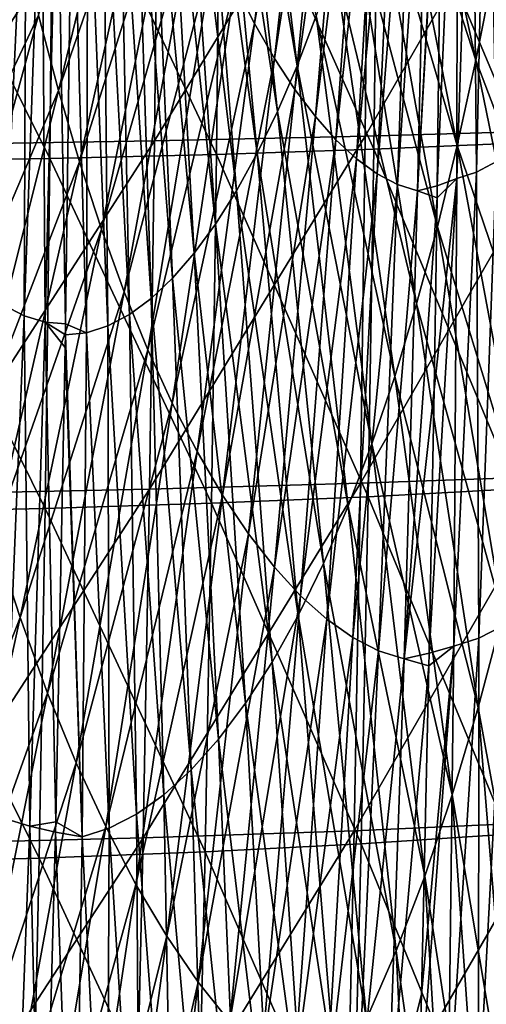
# Model space of a CAD drawing. Header units: millimetres. Extents: x 0 to 99, y -177 to 177.
# Tile 89 of 192: x 70 to 79, y -48 to -30. Entities that reach past the tile are written whole.
import ezdxf

# ---------------------------------------------------------------- set-up
doc = ezdxf.new("R2010")
doc.units = ezdxf.units.MM
doc.header["$LTSCALE"] = 26.699852
for name, color, linetype in [('11', 7, 'CONTINUOUS'), ('12', 7, 'CONTINUOUS'), ('13', 7, 'CONTINUOUS'), ('15', 7, 'CONTINUOUS'), ('16', 7, 'CONTINUOUS'), ('17', 7, 'CONTINUOUS')]:
    doc.layers.add(name, color=color, linetype=linetype)

msp = doc.modelspace()

# ---------------------------------------------------------------- linework, layer by layer
at = {"layer": '11', "color": 253, "linetype": 'Continuous', "true_color": 0x9ca8ab}
for points in [[(78.784, -23.751, 74.719), (78.6, -32.325, 74.436), (78.515, -23.9, 73.709), (78.784, -23.751, 74.719)], [(78.964, -32.13, 75.805), (78.6, -32.325, 74.436), (78.784, -23.751, 74.719), (78.964, -32.13, 75.805)], [(78.6, -32.325, 74.436), (78.239, -32.443, 73.08), (78.515, -23.9, 73.709), (78.6, -32.325, 74.436)], [(78.515, -23.9, 73.709), (78.239, -32.443, 73.08), (78.247, -23.99, 72.707), (78.515, -23.9, 73.709)], [(78.239, -32.443, 73.08), (77.88, -32.575, 71.744), (78.247, -23.99, 72.707), (78.239, -32.443, 73.08)], [(78.247, -23.99, 72.707), (77.88, -32.575, 71.744), (77.977, -24.628, 71.719), (78.247, -23.99, 72.707)], [(78.964, -32.13, 75.805), (78.642, -40.861, 75.19), (78.6, -32.325, 74.436), (78.964, -32.13, 75.805)], [(79.103, -40.622, 76.927), (78.642, -40.861, 75.19), (78.964, -32.13, 75.805), (79.103, -40.622, 76.927)], [(78.184, -41.006, 73.473), (77.731, -41.138, 71.783), (78.239, -32.443, 73.08), (78.184, -41.006, 73.473)], [(78.239, -32.443, 73.08), (77.731, -41.138, 71.783), (77.821, -36.313, 71.759), (78.239, -32.443, 73.08)], [(77.877, -32.798, 71.745), (78.239, -32.443, 73.08), (77.821, -36.313, 71.759), (77.877, -32.798, 71.745)], [(77.88, -32.575, 71.744), (78.239, -32.443, 73.08), (77.877, -32.798, 71.745), (77.88, -32.575, 71.744)], [(78.642, -40.861, 75.19), (78.184, -41.006, 73.473), (78.6, -32.325, 74.436), (78.642, -40.861, 75.19)], [(78.6, -32.325, 74.436), (78.184, -41.006, 73.473), (78.239, -32.443, 73.08), (78.6, -32.325, 74.436)], [(79.19, -49.174, 78.08), (78.631, -49.455, 75.969), (79.103, -40.622, 76.927), (79.19, -49.174, 78.08)], [(79.103, -40.622, 76.927), (78.631, -49.455, 75.969), (78.642, -40.861, 75.19), (79.103, -40.622, 76.927)], [(78.631, -49.455, 75.969), (78.076, -49.625, 73.884), (78.642, -40.861, 75.19), (78.631, -49.455, 75.969)], [(78.642, -40.861, 75.19), (78.076, -49.625, 73.884), (78.184, -41.006, 73.473), (78.642, -40.861, 75.19)], [(78.076, -49.625, 73.884), (77.526, -49.752, 71.836), (78.184, -41.006, 73.473), (78.076, -49.625, 73.884)], [(78.184, -41.006, 73.473), (77.526, -49.752, 71.836), (77.588, -47.388, 71.82), (78.184, -41.006, 73.473)], [(77.726, -41.37, 71.784), (78.184, -41.006, 73.473), (77.588, -47.388, 71.82), (77.726, -41.37, 71.784)], [(77.731, -41.138, 71.783), (78.184, -41.006, 73.473), (77.726, -41.37, 71.784), (77.731, -41.138, 71.783)]]:
    msp.add_3dface(points, dxfattribs=at)
at = {"layer": '12', "color": 253, "linetype": 'Continuous', "true_color": 0x9ca8ab}
for points in [[(74.177, -28.891, 58.118), (75.516, -21.889, 62.612), (74.537, -29.601, 59.429), (74.177, -28.891, 58.118)], [(75.516, -21.889, 62.612), (75.786, -22.37, 63.602), (74.537, -29.601, 59.429), (75.516, -21.889, 62.612)], [(74.537, -29.601, 59.429), (75.786, -22.37, 63.602), (74.903, -30.242, 60.767), (74.537, -29.601, 59.429)], [(75.786, -22.37, 63.602), (76.059, -22.799, 64.606), (74.903, -30.242, 60.767), (75.786, -22.37, 63.602)], [(74.903, -30.242, 60.767), (76.059, -22.799, 64.606), (75.275, -30.811, 62.126), (74.903, -30.242, 60.767)], [(76.059, -22.799, 64.606), (76.335, -23.175, 65.621), (75.275, -30.811, 62.126), (76.059, -22.799, 64.606)], [(75.275, -30.811, 62.126), (76.335, -23.175, 65.621), (75.649, -31.308, 63.5), (75.275, -30.811, 62.126)], [(76.335, -23.175, 65.621), (76.612, -23.495, 66.642), (75.649, -31.308, 63.5), (76.335, -23.175, 65.621)], [(75.649, -31.308, 63.5), (76.612, -23.495, 66.642), (76.026, -31.732, 64.884), (75.649, -31.308, 63.5)], [(76.612, -23.495, 66.642), (76.89, -23.76, 67.667), (76.026, -31.732, 64.884), (76.612, -23.495, 66.642)], [(76.026, -31.732, 64.884), (76.89, -23.76, 67.667), (76.402, -32.081, 66.271), (76.026, -31.732, 64.884)], [(76.89, -23.76, 67.667), (77.166, -23.968, 68.69), (76.402, -32.081, 66.271), (76.89, -23.76, 67.667)], [(76.402, -32.081, 66.271), (77.166, -23.968, 68.69), (76.778, -32.354, 67.657), (76.402, -32.081, 66.271)], [(77.166, -23.968, 68.69), (77.441, -24.118, 69.709), (76.778, -32.354, 67.657), (77.166, -23.968, 68.69)], [(76.778, -32.354, 67.657), (77.441, -24.118, 69.709), (77.15, -32.551, 69.035), (76.778, -32.354, 67.657)], [(77.441, -24.118, 69.709), (77.713, -24.209, 70.72), (77.15, -32.551, 69.035), (77.441, -24.118, 69.709)], [(70.584, -29.45, 45.723), (72.526, -24.335, 52.14), (70.951, -30.831, 47.036), (70.584, -29.45, 45.723)], [(72.526, -24.335, 52.14), (72.833, -25.372, 53.245), (70.951, -30.831, 47.036), (72.526, -24.335, 52.14)], [(77.15, -32.551, 69.035), (77.713, -24.209, 70.72), (77.517, -32.669, 70.399), (77.15, -32.551, 69.035)], [(77.713, -24.209, 70.72), (77.98, -24.252, 71.718), (77.517, -32.669, 70.399), (77.713, -24.209, 70.72)], [(77.98, -24.252, 71.718), (77.977, -24.628, 71.719), (77.517, -32.669, 70.399), (77.98, -24.252, 71.718)], [(77.977, -24.628, 71.719), (77.88, -32.575, 71.744), (77.517, -32.669, 70.399), (77.977, -24.628, 71.719)], [(70.951, -30.831, 47.036), (72.833, -25.372, 53.245), (71.335, -32.14, 48.413), (70.951, -30.831, 47.036)], [(72.833, -25.372, 53.245), (73.152, -26.35, 54.398), (71.335, -32.14, 48.413), (72.833, -25.372, 53.245)], [(71.335, -32.14, 48.413), (73.152, -26.35, 54.398), (71.736, -33.372, 49.853), (71.335, -32.14, 48.413)], [(73.152, -26.35, 54.398), (73.483, -27.263, 55.597), (71.736, -33.372, 49.853), (73.152, -26.35, 54.398)], [(71.736, -33.372, 49.853), (73.483, -27.263, 55.597), (72.153, -34.521, 51.356), (71.736, -33.372, 49.853)], [(73.483, -27.263, 55.597), (73.825, -28.111, 56.838), (72.153, -34.521, 51.356), (73.483, -27.263, 55.597)], [(70.235, -28.003, 44.476), (70.584, -29.45, 45.723), (68.445, -33.991, 38.85), (70.235, -28.003, 44.476)], [(72.153, -34.521, 51.356), (73.825, -28.111, 56.838), (72.586, -35.583, 52.918), (72.153, -34.521, 51.356)], [(73.825, -28.111, 56.838), (74.177, -28.891, 58.118), (72.586, -35.583, 52.918), (73.825, -28.111, 56.838)], [(72.586, -35.583, 52.918), (74.177, -28.891, 58.118), (73.031, -36.558, 54.531), (72.586, -35.583, 52.918)], [(74.177, -28.891, 58.118), (74.537, -29.601, 59.429), (73.031, -36.558, 54.531), (74.177, -28.891, 58.118)], [(68.445, -33.991, 38.85), (70.584, -29.45, 45.723), (68.862, -35.746, 40.33), (68.445, -33.991, 38.85)], [(70.584, -29.45, 45.723), (70.951, -30.831, 47.036), (68.862, -35.746, 40.33), (70.584, -29.45, 45.723)], [(73.031, -36.558, 54.531), (74.537, -29.601, 59.429), (73.488, -37.445, 56.187), (73.031, -36.558, 54.531)], [(74.537, -29.601, 59.429), (74.903, -30.242, 60.767), (73.488, -37.445, 56.187), (74.537, -29.601, 59.429)], [(73.488, -37.445, 56.187), (74.903, -30.242, 60.767), (73.953, -38.242, 57.88), (73.488, -37.445, 56.187)], [(74.903, -30.242, 60.767), (75.275, -30.811, 62.126), (73.953, -38.242, 57.88), (74.903, -30.242, 60.767)], [(68.862, -35.746, 40.33), (70.951, -30.831, 47.036), (69.302, -37.417, 41.893), (68.862, -35.746, 40.33)], [(70.951, -30.831, 47.036), (71.335, -32.14, 48.413), (69.302, -37.417, 41.893), (70.951, -30.831, 47.036)], [(73.953, -38.242, 57.88), (75.275, -30.811, 62.126), (74.425, -38.948, 59.602), (73.953, -38.242, 57.88)], [(75.275, -30.811, 62.126), (75.649, -31.308, 63.5), (74.425, -38.948, 59.602), (75.275, -30.811, 62.126)], [(74.425, -38.948, 59.602), (75.649, -31.308, 63.5), (74.901, -39.563, 61.343), (74.425, -38.948, 59.602)], [(75.649, -31.308, 63.5), (76.026, -31.732, 64.884), (74.901, -39.563, 61.343), (75.649, -31.308, 63.5)], [(74.901, -39.563, 61.343), (76.026, -31.732, 64.884), (75.38, -40.086, 63.098), (74.901, -39.563, 61.343)], [(76.026, -31.732, 64.884), (76.402, -32.081, 66.271), (75.38, -40.086, 63.098), (76.026, -31.732, 64.884)], [(75.38, -40.086, 63.098), (76.402, -32.081, 66.271), (75.859, -40.516, 64.857), (75.38, -40.086, 63.098)], [(76.402, -32.081, 66.271), (76.778, -32.354, 67.657), (75.859, -40.516, 64.857), (76.402, -32.081, 66.271)], [(69.302, -37.417, 41.893), (71.335, -32.14, 48.413), (69.763, -38.999, 43.538), (69.302, -37.417, 41.893)], [(71.335, -32.14, 48.413), (71.736, -33.372, 49.853), (69.763, -38.999, 43.538), (71.335, -32.14, 48.413)], [(75.859, -40.516, 64.857), (76.778, -32.354, 67.657), (76.335, -40.851, 66.613), (75.859, -40.516, 64.857)], [(76.778, -32.354, 67.657), (77.15, -32.551, 69.035), (76.335, -40.851, 66.613), (76.778, -32.354, 67.657)], [(76.335, -40.851, 66.613), (77.15, -32.551, 69.035), (76.807, -41.092, 68.358), (76.335, -40.851, 66.613)], [(77.15, -32.551, 69.035), (77.517, -32.669, 70.399), (76.807, -41.092, 68.358), (77.15, -32.551, 69.035)], [(77.88, -32.575, 71.744), (77.877, -32.798, 71.745), (77.517, -32.669, 70.399), (77.88, -32.575, 71.744)], [(76.807, -41.092, 68.358), (77.517, -32.669, 70.399), (77.272, -41.237, 70.085), (76.807, -41.092, 68.358)], [(77.517, -32.669, 70.399), (77.877, -32.798, 71.745), (77.272, -41.237, 70.085), (77.517, -32.669, 70.399)], [(77.877, -32.798, 71.745), (77.821, -36.313, 71.759), (77.272, -41.237, 70.085), (77.877, -32.798, 71.745)], [(69.763, -38.999, 43.538), (71.736, -33.372, 49.853), (70.246, -40.485, 45.264), (69.763, -38.999, 43.538)], [(71.736, -33.372, 49.853), (72.153, -34.521, 51.356), (70.246, -40.485, 45.264), (71.736, -33.372, 49.853)], [(70.246, -40.485, 45.264), (72.153, -34.521, 51.356), (70.749, -41.868, 47.07), (70.246, -40.485, 45.264)], [(72.153, -34.521, 51.356), (72.586, -35.583, 52.918), (70.749, -41.868, 47.07), (72.153, -34.521, 51.356)], [(70.749, -41.868, 47.07), (72.586, -35.583, 52.918), (71.272, -43.144, 48.952), (70.749, -41.868, 47.07)], [(72.586, -35.583, 52.918), (73.031, -36.558, 54.531), (71.272, -43.144, 48.952), (72.586, -35.583, 52.918)], [(77.821, -36.313, 71.759), (77.731, -41.138, 71.783), (77.272, -41.237, 70.085), (77.821, -36.313, 71.759)], [(71.272, -43.144, 48.952), (73.031, -36.558, 54.531), (71.813, -44.312, 50.901), (71.272, -43.144, 48.952)], [(73.031, -36.558, 54.531), (73.488, -37.445, 56.187), (71.813, -44.312, 50.901), (73.031, -36.558, 54.531)], [(71.813, -44.312, 50.901), (73.488, -37.445, 56.187), (72.367, -45.371, 52.907), (71.813, -44.312, 50.901)], [(73.488, -37.445, 56.187), (73.953, -38.242, 57.88), (72.367, -45.371, 52.907), (73.488, -37.445, 56.187)], [(72.367, -45.371, 52.907), (73.953, -38.242, 57.88), (72.933, -46.321, 54.96), (72.367, -45.371, 52.907)], [(73.953, -38.242, 57.88), (74.425, -38.948, 59.602), (72.933, -46.321, 54.96), (73.953, -38.242, 57.88)], [(72.933, -46.321, 54.96), (74.425, -38.948, 59.602), (73.507, -47.16, 57.049), (72.933, -46.321, 54.96)], [(74.425, -38.948, 59.602), (74.901, -39.563, 61.343), (73.507, -47.16, 57.049), (74.425, -38.948, 59.602)], [(69.763, -38.999, 43.538), (70.246, -40.485, 45.264), (68.117, -45.903, 38.65), (69.763, -38.999, 43.538)], [(73.507, -47.16, 57.049), (74.901, -39.563, 61.343), (74.087, -47.889, 59.165), (73.507, -47.16, 57.049)], [(74.901, -39.563, 61.343), (75.38, -40.086, 63.098), (74.087, -47.889, 59.165), (74.901, -39.563, 61.343)], [(74.087, -47.889, 59.165), (75.38, -40.086, 63.098), (74.67, -48.507, 61.297), (74.087, -47.889, 59.165)], [(75.38, -40.086, 63.098), (75.859, -40.516, 64.857), (74.67, -48.507, 61.297), (75.38, -40.086, 63.098)], [(68.117, -45.903, 38.65), (70.246, -40.485, 45.264), (68.68, -47.642, 40.658), (68.117, -45.903, 38.65)], [(70.246, -40.485, 45.264), (70.749, -41.868, 47.07), (68.68, -47.642, 40.658), (70.246, -40.485, 45.264)], [(74.67, -48.507, 61.297), (75.859, -40.516, 64.857), (75.252, -49.013, 63.434), (74.67, -48.507, 61.297)], [(75.859, -40.516, 64.857), (76.335, -40.851, 66.613), (75.252, -49.013, 63.434), (75.859, -40.516, 64.857)], [(75.252, -49.013, 63.434), (76.335, -40.851, 66.613), (75.832, -49.408, 65.568), (75.252, -49.013, 63.434)], [(76.335, -40.851, 66.613), (76.807, -41.092, 68.358), (75.832, -49.408, 65.568), (76.335, -40.851, 66.613)], [(75.832, -49.408, 65.568), (76.807, -41.092, 68.358), (76.405, -49.691, 67.686), (75.832, -49.408, 65.568)], [(76.807, -41.092, 68.358), (77.272, -41.237, 70.085), (76.405, -49.691, 67.686), (76.807, -41.092, 68.358)], [(76.405, -49.691, 67.686), (77.272, -41.237, 70.085), (76.969, -49.86, 69.78), (76.405, -49.691, 67.686)], [(77.272, -41.237, 70.085), (77.726, -41.37, 71.784), (76.969, -49.86, 69.78), (77.272, -41.237, 70.085)], [(77.731, -41.138, 71.783), (77.726, -41.37, 71.784), (77.272, -41.237, 70.085), (77.731, -41.138, 71.783)], [(77.726, -41.37, 71.784), (77.588, -47.388, 71.82), (76.969, -49.86, 69.78), (77.726, -41.37, 71.784)], [(68.68, -47.642, 40.658), (70.749, -41.868, 47.07), (69.27, -49.257, 42.766), (68.68, -47.642, 40.658)], [(70.749, -41.868, 47.07), (71.272, -43.144, 48.952), (69.27, -49.257, 42.766), (70.749, -41.868, 47.07)], [(69.27, -49.257, 42.766), (71.272, -43.144, 48.952), (69.884, -50.744, 44.969), (69.27, -49.257, 42.766)], [(71.272, -43.144, 48.952), (71.813, -44.312, 50.901), (69.884, -50.744, 44.969), (71.272, -43.144, 48.952)], [(69.884, -50.744, 44.969), (71.813, -44.312, 50.901), (70.52, -52.101, 47.255), (69.884, -50.744, 44.969)], [(71.813, -44.312, 50.901), (72.367, -45.371, 52.907), (70.52, -52.101, 47.255), (71.813, -44.312, 50.901)], [(70.52, -52.101, 47.255), (72.367, -45.371, 52.907), (71.173, -53.328, 49.611), (70.52, -52.101, 47.255)], [(72.367, -45.371, 52.907), (72.933, -46.321, 54.96), (71.173, -53.328, 49.611), (72.367, -45.371, 52.907)], [(71.173, -53.328, 49.611), (72.933, -46.321, 54.96), (71.84, -54.426, 52.027), (71.173, -53.328, 49.611)], [(72.933, -46.321, 54.96), (73.507, -47.16, 57.049), (71.84, -54.426, 52.027), (72.933, -46.321, 54.96)], [(71.84, -54.426, 52.027), (73.507, -47.16, 57.049), (72.518, -55.394, 54.487), (71.84, -54.426, 52.027)], [(73.507, -47.16, 57.049), (74.087, -47.889, 59.165), (72.518, -55.394, 54.487), (73.507, -47.16, 57.049)], [(77.588, -47.388, 71.82), (77.526, -49.752, 71.836), (76.969, -49.86, 69.78), (77.588, -47.388, 71.82)]]:
    msp.add_3dface(points, dxfattribs=at)
at = {"layer": '13', "color": 253, "linetype": 'Continuous', "true_color": 0x9ca8ab}
for points in [[(76.624, -25.318, 233.592), (76.559, -31.667, 233.255), (80.257, -25.238, 231.008), (76.624, -25.318, 233.592)], [(80.257, -25.238, 231.008), (76.559, -31.667, 233.255), (80.191, -31.562, 230.671), (80.257, -25.238, 231.008)], [(68.712, -25.433, 238.047), (68.636, -31.819, 237.698), (72.776, -25.383, 235.939), (68.712, -25.433, 238.047)], [(72.776, -25.383, 235.939), (68.636, -31.819, 237.698), (72.708, -31.753, 235.598), (72.776, -25.383, 235.939)], [(72.776, -25.383, 235.939), (72.708, -31.753, 235.598), (76.624, -25.318, 233.592), (72.776, -25.383, 235.939)], [(76.624, -25.318, 233.592), (72.708, -31.753, 235.598), (76.559, -31.667, 233.255), (76.624, -25.318, 233.592)], [(72.708, -31.753, 235.598), (72.617, -38.132, 235.157), (76.559, -31.667, 233.255), (72.708, -31.753, 235.598)], [(76.559, -31.667, 233.255), (72.617, -38.132, 235.157), (76.473, -38.025, 232.819), (76.559, -31.667, 233.255)], [(76.559, -31.667, 233.255), (76.473, -38.025, 232.819), (80.191, -31.562, 230.671), (76.559, -31.667, 233.255)], [(80.191, -31.562, 230.671), (76.473, -38.025, 232.819), (80.103, -37.892, 230.235), (80.191, -31.562, 230.671)], [(68.636, -31.819, 237.698), (68.535, -38.215, 237.249), (72.708, -31.753, 235.598), (68.636, -31.819, 237.698)], [(72.708, -31.753, 235.598), (68.535, -38.215, 237.249), (72.617, -38.132, 235.157), (72.708, -31.753, 235.598)], [(72.617, -38.132, 235.157), (72.5, -44.519, 234.605), (76.473, -38.025, 232.819), (72.617, -38.132, 235.157)], [(76.473, -38.025, 232.819), (72.5, -44.519, 234.605), (76.361, -44.387, 232.273), (76.473, -38.025, 232.819)], [(76.473, -38.025, 232.819), (76.361, -44.387, 232.273), (80.103, -37.892, 230.235), (76.473, -38.025, 232.819)], [(80.103, -37.892, 230.235), (76.361, -44.387, 232.273), (79.99, -44.224, 229.69), (80.103, -37.892, 230.235)], [(68.535, -38.215, 237.249), (68.408, -44.619, 236.687), (72.617, -38.132, 235.157), (68.535, -38.215, 237.249)], [(72.617, -38.132, 235.157), (68.408, -44.619, 236.687), (72.5, -44.519, 234.605), (72.617, -38.132, 235.157)], [(76.361, -44.387, 232.273), (76.221, -50.752, 231.604), (79.99, -44.224, 229.69), (76.361, -44.387, 232.273)], [(79.99, -44.224, 229.69), (76.221, -50.752, 231.604), (79.849, -50.556, 229.024), (79.99, -44.224, 229.69)], [(68.408, -44.619, 236.687), (68.25, -51.028, 235.999), (72.5, -44.519, 234.605), (68.408, -44.619, 236.687)], [(72.5, -44.519, 234.605), (68.25, -51.028, 235.999), (72.354, -50.909, 233.93), (72.5, -44.519, 234.605)], [(72.5, -44.519, 234.605), (72.354, -50.909, 233.93), (76.361, -44.387, 232.273), (72.5, -44.519, 234.605)], [(76.361, -44.387, 232.273), (72.354, -50.909, 233.93), (76.221, -50.752, 231.604), (76.361, -44.387, 232.273)]]:
    msp.add_3dface(points, dxfattribs=at)
at = {"layer": '15', "color": 253, "linetype": 'Continuous', "true_color": 0x9ca8ab}
for points in [[(74.341, -22.444, 85.419), (74.073, -23.072, 84.394), (75.315, -30.378, 89.65), (74.341, -22.444, 85.419)], [(75.663, -29.465, 90.99), (74.341, -22.444, 85.419), (75.315, -30.378, 89.65), (75.663, -29.465, 90.99)], [(74.073, -23.072, 84.394), (73.798, -23.645, 83.346), (74.955, -31.217, 88.268), (74.073, -23.072, 84.394)], [(75.315, -30.378, 89.65), (74.073, -23.072, 84.394), (74.955, -31.217, 88.268), (75.315, -30.378, 89.65)], [(73.798, -23.645, 83.346), (73.517, -24.163, 82.277), (74.586, -31.98, 86.851), (73.798, -23.645, 83.346)], [(74.955, -31.217, 88.268), (73.798, -23.645, 83.346), (74.586, -31.98, 86.851), (74.955, -31.217, 88.268)], [(77.198, -23.891, 96.935), (76.919, -25.126, 95.852), (78.584, -30.274, 103.073), (77.198, -23.891, 96.935)], [(78.906, -28.643, 104.341), (77.198, -23.891, 96.935), (78.584, -30.274, 103.073), (78.906, -28.643, 104.341)], [(73.517, -24.163, 82.277), (73.232, -24.625, 81.193), (74.207, -32.668, 85.405), (73.517, -24.163, 82.277)], [(74.586, -31.98, 86.851), (73.517, -24.163, 82.277), (74.207, -32.668, 85.405), (74.586, -31.98, 86.851)], [(73.232, -24.625, 81.193), (72.943, -25.028, 80.098), (73.822, -33.279, 83.936), (73.232, -24.625, 81.193)], [(74.207, -32.668, 85.405), (73.232, -24.625, 81.193), (73.822, -33.279, 83.936), (74.207, -32.668, 85.405)], [(72.943, -25.028, 80.098), (72.652, -25.372, 78.995), (73.432, -33.812, 82.451), (72.943, -25.028, 80.098)], [(73.822, -33.279, 83.936), (72.943, -25.028, 80.098), (73.432, -33.812, 82.451), (73.822, -33.279, 83.936)], [(76.919, -25.126, 95.852), (76.626, -26.306, 94.714), (78.242, -31.837, 101.733), (76.919, -25.126, 95.852)], [(78.584, -30.274, 103.073), (76.919, -25.126, 95.852), (78.242, -31.837, 101.733), (78.584, -30.274, 103.073)], [(72.652, -25.372, 78.995), (72.359, -25.657, 77.891), (73.038, -34.266, 80.956), (72.652, -25.372, 78.995)], [(73.432, -33.812, 82.451), (72.652, -25.372, 78.995), (73.038, -34.266, 80.956), (73.432, -33.812, 82.451)], [(72.359, -25.657, 77.891), (72.067, -25.88, 76.788), (72.643, -34.639, 79.459), (72.359, -25.657, 77.891)], [(73.038, -34.266, 80.956), (72.359, -25.657, 77.891), (72.643, -34.639, 79.459), (73.038, -34.266, 80.956)], [(72.067, -25.88, 76.788), (71.775, -26.04, 75.692), (72.247, -34.932, 77.964), (72.067, -25.88, 76.788)], [(72.643, -34.639, 79.459), (72.067, -25.88, 76.788), (72.247, -34.932, 77.964), (72.643, -34.639, 79.459)], [(71.2, -26.069, 73.534), (71.078, -35.102, 73.566), (71.461, -35.269, 75.012), (71.2, -26.069, 73.534)], [(71.485, -26.138, 74.606), (71.2, -26.069, 73.534), (71.461, -35.269, 75.012), (71.485, -26.138, 74.606)], [(71.853, -35.142, 76.48), (71.485, -26.138, 74.606), (71.461, -35.269, 75.012), (71.853, -35.142, 76.48)], [(71.775, -26.04, 75.692), (71.485, -26.138, 74.606), (71.853, -35.142, 76.48), (71.775, -26.04, 75.692)], [(72.247, -34.932, 77.964), (71.775, -26.04, 75.692), (71.853, -35.142, 76.48), (72.247, -34.932, 77.964)], [(76.626, -26.306, 94.714), (76.319, -27.425, 93.524), (77.882, -33.327, 100.321), (76.626, -26.306, 94.714)], [(78.242, -31.837, 101.733), (76.626, -26.306, 94.714), (77.882, -33.327, 100.321), (78.242, -31.837, 101.733)], [(76.319, -27.425, 93.524), (75.998, -28.48, 92.282), (77.502, -34.739, 98.839), (76.319, -27.425, 93.524)], [(77.882, -33.327, 100.321), (76.319, -27.425, 93.524), (77.502, -34.739, 98.839), (77.882, -33.327, 100.321)], [(75.998, -28.48, 92.282), (75.663, -29.465, 90.99), (77.103, -36.066, 97.287), (75.998, -28.48, 92.282)], [(77.502, -34.739, 98.839), (75.998, -28.48, 92.282), (77.103, -36.066, 97.287), (77.502, -34.739, 98.839)], [(80.285, -34.757, 110.761), (78.906, -28.643, 104.341), (78.584, -30.274, 103.073), (80.285, -34.757, 110.761)], [(75.663, -29.465, 90.99), (75.315, -30.378, 89.65), (76.685, -37.303, 95.667), (75.663, -29.465, 90.99)], [(77.103, -36.066, 97.287), (75.663, -29.465, 90.99), (76.685, -37.303, 95.667), (77.103, -36.066, 97.287)], [(79.907, -36.733, 109.262), (78.584, -30.274, 103.073), (78.242, -31.837, 101.733), (79.907, -36.733, 109.262)], [(79.907, -36.733, 109.262), (80.285, -34.757, 110.761), (78.584, -30.274, 103.073), (79.907, -36.733, 109.262)], [(75.315, -30.378, 89.65), (74.955, -31.217, 88.268), (76.25, -38.445, 93.982), (75.315, -30.378, 89.65)], [(76.685, -37.303, 95.667), (75.315, -30.378, 89.65), (76.25, -38.445, 93.982), (76.685, -37.303, 95.667)], [(74.955, -31.217, 88.268), (74.586, -31.98, 86.851), (75.798, -39.493, 92.24), (74.955, -31.217, 88.268)], [(76.25, -38.445, 93.982), (74.955, -31.217, 88.268), (75.798, -39.493, 92.24), (76.25, -38.445, 93.982)], [(79.504, -38.625, 107.672), (78.242, -31.837, 101.733), (77.882, -33.327, 100.321), (79.504, -38.625, 107.672)], [(79.504, -38.625, 107.672), (79.907, -36.733, 109.262), (78.242, -31.837, 101.733), (79.504, -38.625, 107.672)], [(74.586, -31.98, 86.851), (74.207, -32.668, 85.405), (75.333, -40.444, 90.449), (74.586, -31.98, 86.851)], [(75.798, -39.493, 92.24), (74.586, -31.98, 86.851), (75.333, -40.444, 90.449), (75.798, -39.493, 92.24)], [(74.207, -32.668, 85.405), (73.822, -33.279, 83.936), (74.856, -41.298, 88.618), (74.207, -32.668, 85.405)], [(75.333, -40.444, 90.449), (74.207, -32.668, 85.405), (74.856, -41.298, 88.618), (75.333, -40.444, 90.449)], [(73.822, -33.279, 83.936), (73.432, -33.812, 82.451), (74.369, -42.054, 86.756), (73.822, -33.279, 83.936)], [(74.856, -41.298, 88.618), (73.822, -33.279, 83.936), (74.369, -42.054, 86.756), (74.856, -41.298, 88.618)], [(79.077, -40.427, 105.993), (77.882, -33.327, 100.321), (77.502, -34.739, 98.839), (79.077, -40.427, 105.993)], [(79.077, -40.427, 105.993), (79.504, -38.625, 107.672), (77.882, -33.327, 100.321), (79.077, -40.427, 105.993)], [(73.432, -33.812, 82.451), (73.038, -34.266, 80.956), (73.876, -42.711, 84.872), (73.432, -33.812, 82.451)], [(74.369, -42.054, 86.756), (73.432, -33.812, 82.451), (73.876, -42.711, 84.872), (74.369, -42.054, 86.756)], [(73.038, -34.266, 80.956), (72.643, -34.639, 79.459), (73.377, -43.27, 82.976), (73.038, -34.266, 80.956)], [(73.876, -42.711, 84.872), (73.038, -34.266, 80.956), (73.377, -43.27, 82.976), (73.876, -42.711, 84.872)], [(72.643, -34.639, 79.459), (72.247, -34.932, 77.964), (72.876, -43.728, 81.075), (72.643, -34.639, 79.459)], [(73.377, -43.27, 82.976), (72.643, -34.639, 79.459), (72.876, -43.728, 81.075), (73.377, -43.27, 82.976)], [(78.626, -42.131, 104.224), (77.502, -34.739, 98.839), (77.103, -36.066, 97.287), (78.626, -42.131, 104.224)], [(78.626, -42.131, 104.224), (79.077, -40.427, 105.993), (77.502, -34.739, 98.839), (78.626, -42.131, 104.224)], [(72.247, -34.932, 77.964), (71.853, -35.142, 76.48), (72.375, -44.086, 79.18), (72.247, -34.932, 77.964)], [(72.876, -43.728, 81.075), (72.247, -34.932, 77.964), (72.375, -44.086, 79.18), (72.876, -43.728, 81.075)], [(71.461, -35.269, 75.012), (71.078, -35.102, 73.566), (71.075, -35.305, 73.567), (71.461, -35.269, 75.012)], [(71.853, -35.142, 76.48), (71.461, -35.269, 75.012), (71.876, -44.343, 77.298), (71.853, -35.142, 76.48)], [(72.375, -44.086, 79.18), (71.853, -35.142, 76.48), (71.876, -44.343, 77.298), (72.375, -44.086, 79.18)], [(71.075, -35.305, 73.567), (71.071, -35.536, 73.568), (71.382, -44.497, 75.44), (71.075, -35.305, 73.567)], [(71.461, -35.269, 75.012), (71.075, -35.305, 73.567), (71.382, -44.497, 75.44), (71.461, -35.269, 75.012)], [(71.876, -44.343, 77.298), (71.461, -35.269, 75.012), (71.382, -44.497, 75.44), (71.876, -44.343, 77.298)], [(71.382, -44.497, 75.44), (71.071, -35.536, 73.568), (70.901, -44.222, 73.612), (71.382, -44.497, 75.44)], [(78.151, -43.73, 102.367), (77.103, -36.066, 97.287), (76.685, -37.303, 95.667), (78.151, -43.73, 102.367)], [(78.151, -43.73, 102.367), (78.626, -42.131, 104.224), (77.103, -36.066, 97.287), (78.151, -43.73, 102.367)], [(77.652, -45.217, 100.421), (76.685, -37.303, 95.667), (76.25, -38.445, 93.982), (77.652, -45.217, 100.421)], [(77.652, -45.217, 100.421), (78.151, -43.73, 102.367), (76.685, -37.303, 95.667), (77.652, -45.217, 100.421)], [(77.129, -46.587, 98.39), (76.25, -38.445, 93.982), (75.798, -39.493, 92.24), (77.129, -46.587, 98.39)], [(77.129, -46.587, 98.39), (77.652, -45.217, 100.421), (76.25, -38.445, 93.982), (77.129, -46.587, 98.39)], [(76.586, -47.838, 96.285), (75.798, -39.493, 92.24), (75.333, -40.444, 90.449), (76.586, -47.838, 96.285)], [(76.586, -47.838, 96.285), (77.129, -46.587, 98.39), (75.798, -39.493, 92.24), (76.586, -47.838, 96.285)], [(76.024, -48.972, 94.117), (75.333, -40.444, 90.449), (74.856, -41.298, 88.618), (76.024, -48.972, 94.117)], [(76.024, -48.972, 94.117), (76.586, -47.838, 96.285), (75.333, -40.444, 90.449), (76.024, -48.972, 94.117)], [(79.077, -40.427, 105.993), (78.626, -42.131, 104.224), (79.857, -48.876, 110.359), (79.077, -40.427, 105.993)], [(75.447, -49.987, 91.896), (74.856, -41.298, 88.618), (74.369, -42.054, 86.756), (75.447, -49.987, 91.896)], [(75.447, -49.987, 91.896), (76.024, -48.972, 94.117), (74.856, -41.298, 88.618), (75.447, -49.987, 91.896)], [(74.858, -50.883, 89.636), (74.369, -42.054, 86.756), (73.876, -42.711, 84.872), (74.858, -50.883, 89.636)], [(74.858, -50.883, 89.636), (75.447, -49.987, 91.896), (74.369, -42.054, 86.756), (74.858, -50.883, 89.636)], [(78.626, -42.131, 104.224), (78.151, -43.73, 102.367), (79.327, -50.755, 108.277), (78.626, -42.131, 104.224)], [(79.857, -48.876, 110.359), (78.626, -42.131, 104.224), (79.327, -50.755, 108.277), (79.857, -48.876, 110.359)], [(74.26, -51.661, 87.347), (73.876, -42.711, 84.872), (73.377, -43.27, 82.976), (74.26, -51.661, 87.347)], [(74.26, -51.661, 87.347), (74.858, -50.883, 89.636), (73.876, -42.711, 84.872), (74.26, -51.661, 87.347)], [(73.655, -52.319, 85.042), (73.377, -43.27, 82.976), (72.876, -43.728, 81.075), (73.655, -52.319, 85.042)], [(73.655, -52.319, 85.042), (74.26, -51.661, 87.347), (73.377, -43.27, 82.976), (73.655, -52.319, 85.042)], [(73.048, -52.858, 82.732), (72.876, -43.728, 81.075), (72.375, -44.086, 79.18), (73.048, -52.858, 82.732)], [(73.048, -52.858, 82.732), (73.655, -52.319, 85.042), (72.876, -43.728, 81.075), (73.048, -52.858, 82.732)], [(78.151, -43.73, 102.367), (77.652, -45.217, 100.421), (78.769, -52.507, 106.09), (78.151, -43.73, 102.367)], [(79.327, -50.755, 108.277), (78.151, -43.73, 102.367), (78.769, -52.507, 106.09), (79.327, -50.755, 108.277)], [(72.44, -53.277, 80.429), (72.375, -44.086, 79.18), (71.876, -44.343, 77.298), (72.44, -53.277, 80.429)], [(72.44, -53.277, 80.429), (73.048, -52.858, 82.732), (72.375, -44.086, 79.18), (72.44, -53.277, 80.429)], [(70.896, -44.416, 73.613), (71.382, -44.497, 75.44), (70.901, -44.222, 73.612), (70.896, -44.416, 73.613)], [(71.834, -53.577, 78.145), (71.876, -44.343, 77.298), (71.382, -44.497, 75.44), (71.834, -53.577, 78.145)], [(71.834, -53.577, 78.145), (72.44, -53.277, 80.429), (71.876, -44.343, 77.298), (71.834, -53.577, 78.145)], [(71.234, -53.757, 75.891), (70.896, -44.416, 73.613), (70.651, -53.58, 73.677), (71.234, -53.757, 75.891)], [(71.234, -53.757, 75.891), (71.382, -44.497, 75.44), (70.896, -44.416, 73.613), (71.234, -53.757, 75.891)], [(71.234, -53.757, 75.891), (71.834, -53.577, 78.145), (71.382, -44.497, 75.44), (71.234, -53.757, 75.891)], [(77.652, -45.217, 100.421), (77.129, -46.587, 98.39), (78.181, -54.125, 103.797), (77.652, -45.217, 100.421)], [(78.769, -52.507, 106.09), (77.652, -45.217, 100.421), (78.181, -54.125, 103.797), (78.769, -52.507, 106.09)], [(77.129, -46.587, 98.39), (76.586, -47.838, 96.285), (77.569, -55.592, 101.414), (77.129, -46.587, 98.39)], [(78.181, -54.125, 103.797), (77.129, -46.587, 98.39), (77.569, -55.592, 101.414), (78.181, -54.125, 103.797)]]:
    msp.add_3dface(points, dxfattribs=at)
at = {"layer": '16', "color": 253, "linetype": 'Continuous', "true_color": 0x9ca8ab}
for points in [[(70.072, -25.492, 69.342), (69.937, -34.758, 69.326), (70.359, -25.7, 70.403), (70.072, -25.492, 69.342)], [(69.937, -34.758, 69.326), (70.323, -34.955, 70.757), (70.359, -25.7, 70.403), (69.937, -34.758, 69.326)], [(70.359, -25.7, 70.403), (70.323, -34.955, 70.757), (70.643, -25.851, 71.457), (70.359, -25.7, 70.403)], [(70.323, -34.955, 70.757), (70.704, -35.074, 72.172), (70.643, -25.851, 71.457), (70.323, -34.955, 70.757)], [(70.643, -25.851, 71.457), (70.704, -35.074, 72.172), (70.924, -25.942, 72.502), (70.643, -25.851, 71.457)], [(70.704, -35.074, 72.172), (71.078, -35.102, 73.566), (70.924, -25.942, 72.502), (70.704, -35.074, 72.172)], [(71.078, -35.102, 73.566), (71.2, -26.069, 73.534), (70.924, -25.942, 72.502), (71.078, -35.102, 73.566)], [(69.937, -34.758, 69.326), (69.941, -44.16, 70.056), (70.323, -34.955, 70.757), (69.937, -34.758, 69.326)], [(69.941, -44.16, 70.056), (70.424, -44.305, 71.849), (70.323, -34.955, 70.757), (69.941, -44.16, 70.056)], [(70.323, -34.955, 70.757), (70.424, -44.305, 71.849), (70.704, -35.074, 72.172), (70.323, -34.955, 70.757)], [(70.424, -44.305, 71.849), (70.901, -44.222, 73.612), (70.704, -35.074, 72.172), (70.424, -44.305, 71.849)], [(71.075, -35.305, 73.567), (71.078, -35.102, 73.566), (70.704, -35.074, 72.172), (71.075, -35.305, 73.567)], [(71.071, -35.536, 73.568), (71.075, -35.305, 73.567), (70.704, -35.074, 72.172), (71.071, -35.536, 73.568)], [(70.901, -44.222, 73.612), (71.071, -35.536, 73.568), (70.704, -35.074, 72.172), (70.901, -44.222, 73.612)], [(69.941, -44.16, 70.056), (70.075, -53.57, 71.54), (70.424, -44.305, 71.849), (69.941, -44.16, 70.056)], [(70.075, -53.57, 71.54), (70.651, -53.58, 73.677), (70.424, -44.305, 71.849), (70.075, -53.57, 71.54)], [(70.896, -44.416, 73.613), (70.901, -44.222, 73.612), (70.424, -44.305, 71.849), (70.896, -44.416, 73.613)], [(70.651, -53.58, 73.677), (70.896, -44.416, 73.613), (70.424, -44.305, 71.849), (70.651, -53.58, 73.677)]]:
    msp.add_3dface(points, dxfattribs=at)
at = {"layer": '17', "color": 253, "linetype": 'Continuous', "true_color": 0x9ca8ab}
for points in [[(73.842, -32, 226.604), (70.854, -25.663, 228.934), (73.91, -25.606, 226.953), (73.842, -32, 226.604)], [(73.842, -32, 226.604), (73.91, -25.606, 226.953), (76.719, -31.905, 224.458), (73.842, -32, 226.604)], [(76.719, -31.905, 224.458), (73.91, -25.606, 226.953), (76.797, -25.533, 224.802), (76.719, -31.905, 224.458)], [(76.719, -31.905, 224.458), (76.797, -25.533, 224.802), (79.429, -31.788, 222.137), (76.719, -31.905, 224.458)], [(79.429, -31.788, 222.137), (76.797, -25.533, 224.802), (79.519, -25.443, 222.479), (79.429, -31.788, 222.137)], [(67.563, -32.13, 230.382), (67.624, -25.704, 230.746), (70.791, -32.075, 228.578), (67.563, -32.13, 230.382)], [(70.791, -32.075, 228.578), (67.624, -25.704, 230.746), (70.854, -25.663, 228.934), (70.791, -32.075, 228.578)], [(70.791, -32.075, 228.578), (70.854, -25.663, 228.934), (73.842, -32, 226.604), (70.791, -32.075, 228.578)], [(76.618, -38.271, 224.011), (73.842, -32, 226.604), (76.719, -31.905, 224.458), (76.618, -38.271, 224.011)], [(76.618, -38.271, 224.011), (76.719, -31.905, 224.458), (79.313, -38.125, 221.695), (76.618, -38.271, 224.011)], [(79.313, -38.125, 221.695), (76.719, -31.905, 224.458), (79.429, -31.788, 222.137), (79.313, -38.125, 221.695)], [(70.707, -38.485, 228.118), (67.563, -32.13, 230.382), (70.791, -32.075, 228.578), (70.707, -38.485, 228.118)], [(70.707, -38.485, 228.118), (70.791, -32.075, 228.578), (73.751, -38.391, 226.151), (70.707, -38.485, 228.118)], [(73.751, -38.391, 226.151), (70.791, -32.075, 228.578), (73.842, -32, 226.604), (73.751, -38.391, 226.151)], [(73.751, -38.391, 226.151), (73.842, -32, 226.604), (76.618, -38.271, 224.011), (73.751, -38.391, 226.151)], [(67.48, -38.554, 229.912), (67.563, -32.13, 230.382), (70.707, -38.485, 228.118), (67.48, -38.554, 229.912)], [(79.168, -44.449, 221.141), (76.618, -38.271, 224.011), (79.313, -38.125, 221.695), (79.168, -44.449, 221.141)], [(73.633, -44.775, 225.585), (70.707, -38.485, 228.118), (73.751, -38.391, 226.151), (73.633, -44.775, 225.585)], [(73.633, -44.775, 225.585), (73.751, -38.391, 226.151), (76.488, -44.628, 223.452), (73.633, -44.775, 225.585)], [(76.488, -44.628, 223.452), (73.751, -38.391, 226.151), (76.618, -38.271, 224.011), (76.488, -44.628, 223.452)], [(76.488, -44.628, 223.452), (76.618, -38.271, 224.011), (79.168, -44.449, 221.141), (76.488, -44.628, 223.452)], [(67.371, -44.974, 229.324), (67.48, -38.554, 229.912), (70.596, -44.89, 227.542), (67.371, -44.974, 229.324)], [(70.596, -44.89, 227.542), (67.48, -38.554, 229.912), (70.707, -38.485, 228.118), (70.596, -44.89, 227.542)], [(70.596, -44.89, 227.542), (70.707, -38.485, 228.118), (73.633, -44.775, 225.585), (70.596, -44.89, 227.542)], [(78.99, -50.758, 220.463), (76.488, -44.628, 223.452), (79.168, -44.449, 221.141), (78.99, -50.758, 220.463)], [(76.329, -50.971, 222.768), (73.633, -44.775, 225.585), (76.488, -44.628, 223.452), (76.329, -50.971, 222.768)], [(76.329, -50.971, 222.768), (76.488, -44.628, 223.452), (78.99, -50.758, 220.463), (76.329, -50.971, 222.768)], [(70.457, -51.285, 226.839), (67.371, -44.974, 229.324), (70.596, -44.89, 227.542), (70.457, -51.285, 226.839)], [(70.457, -51.285, 226.839), (70.596, -44.89, 227.542), (73.486, -51.147, 224.892), (70.457, -51.285, 226.839)], [(73.486, -51.147, 224.892), (70.596, -44.89, 227.542), (73.633, -44.775, 225.585), (73.486, -51.147, 224.892)], [(73.486, -51.147, 224.892), (73.633, -44.775, 225.585), (76.329, -50.971, 222.768), (73.486, -51.147, 224.892)], [(67.234, -51.386, 228.608), (67.371, -44.974, 229.324), (70.457, -51.285, 226.839), (67.234, -51.386, 228.608)]]:
    msp.add_3dface(points, dxfattribs=at)

doc.saveas('drawing.dxf')
